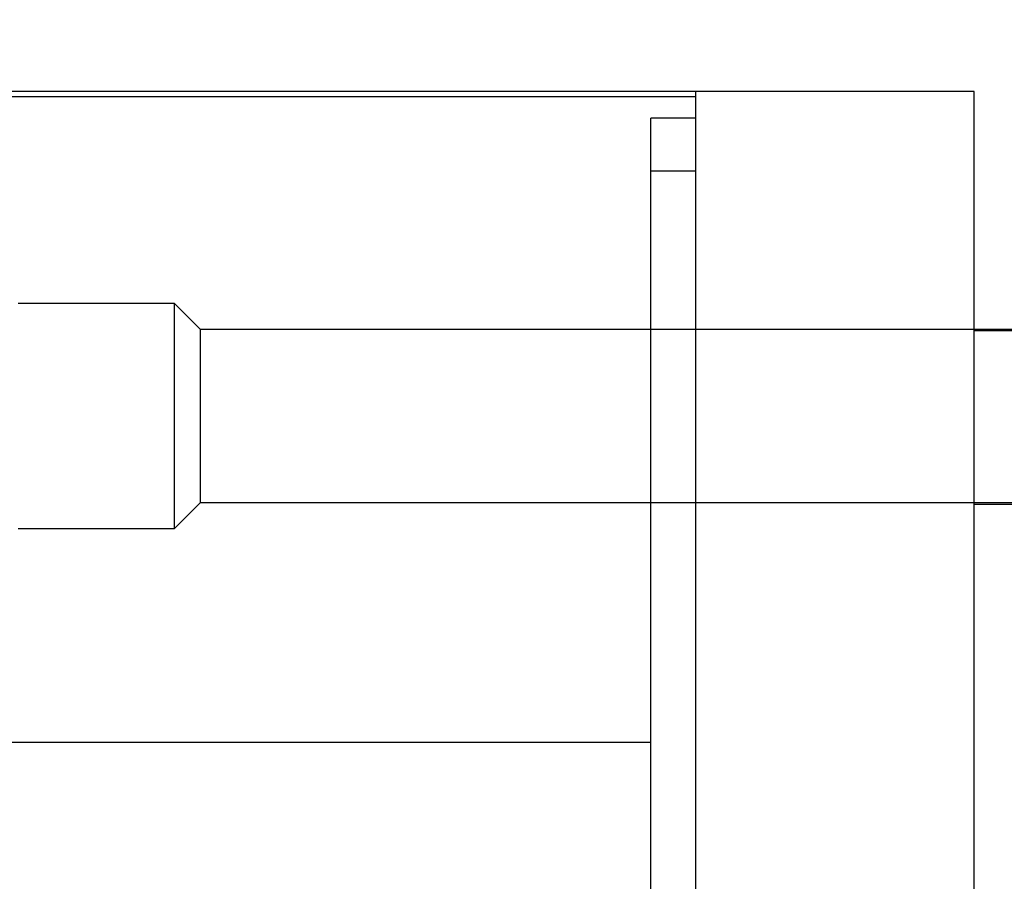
# Model space of a CAD drawing. Header units: inches. Extents: x 0.2 to 16.8, y 0.1 to 10.8.
# Tile 38 of 50: x 6.793 to 7.164, y 7.573 to 7.898. Entities that reach past the tile are written whole.
import ezdxf

# ---------------------------------------------------------------- set-up
doc = ezdxf.new("R2010")
doc.units = ezdxf.units.IN
doc.header["$LTSCALE"] = 0.935
doc.header["$MEASUREMENT"] = 0
doc.layers.get('0').update_dxf_attribs({"linetype": 'CONTINUOUS'})
doc.layers.add('DIMENSIONS', color=7, linetype='CONTINUOUS')
doc.styles.get("Standard").update_dxf_attribs({"font": 'txt', "width": 0.8})
doc.dimstyles.new('DIMSTYLE_1', dxfattribs={"dimtxt": 0.125, "dimasz": 0.18, "dimexe": 0.18, "dimexo": 0.0625, "dimgap": 0.09, "dimtad": 0, "dimtih": 1, "dimtoh": 1, "dimdec": 3, "dimzin": 4, "dimdsep": 46, "dimtxsty": 'STANDARD', "dimblk": '_FILLED', "dimblk1": '_FILLED', "dimblk2": '_FILLED', "dimcen": 0.09, "dimadec": 0, "dimazin": 0, "dimtp": 0.01, "dimtm": 0.01, "dimtfac": 1, "dimtdec": 3, "dimtofl": 0, "dimtmove": 0, "dimatfit": 3, "dimldrblk": '_FILLED', "dimfxl": 1, "dimtolj": 1, "dimtzin": 4, "dimarcsym": 0})

# ---------------------------------------------------------------- blocks, each defined once
blk = doc.blocks.new('*D13')
at = {"layer": 'DIMENSIONS', "color": 2, "linetype": 'CONTINUOUS'}
for p, q in [((6.86582, 8.28423), (6.86582, 8.56483)), ((7.03079, 8.16754), (6.86582, 8.28423)), ((7.03079, 7.90356), (7.03079, 8.16754))]:
    blk.add_line(p, q, dxfattribs=at)
at = {"layer": 'DIMENSIONS', "color": 2, "linetype": 'CONTINUOUS', "width": 0.8}
for s, p in [(']', (6.92832, 9.85233)), ('3.1', (6.92832, 9.55233)), ('[', (6.92832, 9.45233)), ('.122', (6.92832, 8.92733)), ('2X ', (6.92832, 8.62733))]:
    blk.add_text(s, height=0.125, rotation=90, dxfattribs=at).set_placement(p)
blk = doc.blocks.new('_FILLED')
at = {"color": 0, "linetype": 'BYBLOCK'}
blk.add_solid([(0, 0), (-1, 0.1736), (-1, -0.1736)], dxfattribs=at)
blk = doc.blocks.new('*D14')
at = {"layer": 'DIMENSIONS', "color": 2, "linetype": 'CONTINUOUS'}
blk.add_line((6.654, 7.92858), (6.654, 8.56483), dxfattribs=at)
at = {"layer": 'DIMENSIONS', "color": 2, "linetype": 'CONTINUOUS', "width": 0.8}
for s, p in [(']', (6.7165, 10.05233)), ('12.67', (6.7165, 9.55233)), ('[', (6.7165, 9.45233)), ('.499', (6.7165, 8.92733)), ('2X ', (6.7165, 8.62733))]:
    blk.add_text(s, height=0.125, rotation=90, dxfattribs=at).set_placement(p)
blk = doc.blocks.new('*D15')
at = {"layer": 'DIMENSIONS', "color": 2, "linetype": 'CONTINUOUS'}
blk.add_line((7.15279, 7.93358), (7.15279, 8.56483), dxfattribs=at)
at = {"layer": 'DIMENSIONS', "color": 2, "linetype": 'CONTINUOUS', "width": 0.8}
for s, p in [(']', (7.21529, 9.35233)), ('0', (7.21529, 9.25233)), ('[', (7.21529, 9.15233)), ('.000', (7.21529, 8.62733))]:
    blk.add_text(s, height=0.125, rotation=90, dxfattribs=at).set_placement(p)

msp = doc.modelspace()

# ---------------------------------------------------------------- linework, layer by layer
at = {"color": 7, "linetype": 'CONTINUOUS'}
for p, q in [((7.15279, 7.87108), (6.77179, 7.87109)), ((6.77179, 7.86917), (7.04779, 7.86917)), ((7.04779, 6.47952), (7.04779, 7.87108)), ((7.15279, 6.574), (7.15279, 7.87108)), ((7.03079, 6.60606), (7.03079, 7.86106)), ((7.04779, 7.86106), (7.03079, 7.86106)), ((7.18893, 7.78071), (7.15279, 7.78071)), ((7.15279, 7.71535), (7.18893, 7.71535)), ((6.77179, 7.62553), (7.03079, 7.62553))]:
    msp.add_line(p, q, dxfattribs=at)
at = {"color": 9, "linetype": 'CONTINUOUS'}
msp.add_line((7.04779, 7.84106), (7.03079, 7.84106), dxfattribs=at)
at = {"color": 6, "linetype": 'CONTINUOUS'}
for p, q in [((6.851, 7.79109), (6.792, 7.79109)), ((6.86082, 7.78127), (6.851, 7.79109)), ((6.851, 7.70609), (6.851, 7.79108)), ((7.18893, 7.78127), (6.86082, 7.78127)), ((6.86082, 7.71591), (6.86082, 7.78126)), ((6.851, 7.70609), (6.86082, 7.71592)), ((6.86082, 7.71592), (7.18893, 7.71592)), ((6.792, 7.70609), (6.851, 7.70609))]:
    msp.add_line(p, q, dxfattribs=at)

# ---------------------------------------------------------------- dimensions: what is measured, and where the dimension line sits
at = {"layer": 'DIMENSIONS', "color": 2, "linetype": 'CONTINUOUS'}
for feature_location, offset, dtype, picture, middle in [((6.654, 7.92858), (0, 0.63626), 1, '*D14', (6.654, 9.38983)), ((7.03079, 7.90356), (-0.16496, 0.66127), 0, '*D13', (6.86582, 9.28983))]:
    dim = msp.add_ordinate_dim(feature_location=feature_location, offset=offset, dtype=dtype, origin=(7.15279, 7.87108), text='2X <>', dimstyle='DIMSTYLE_1', dxfattribs=at)
    dim.commit()
    dim.dimension.update_dxf_attribs({"geometry": picture, "text_midpoint": middle})
dim = msp.add_ordinate_dim(feature_location=(7.1527856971, 7.9335844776), offset=(0, 0.6312483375), dtype=1, origin=(7.1527856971, 7.8710844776), dimstyle='DIMSTYLE_1', dxfattribs=at)
dim.commit()
dim.dimension.update_dxf_attribs({"geometry": '*D15', "text_midpoint": (7.1527856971, 9.0398328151)})

doc.saveas('drawing.dxf')
